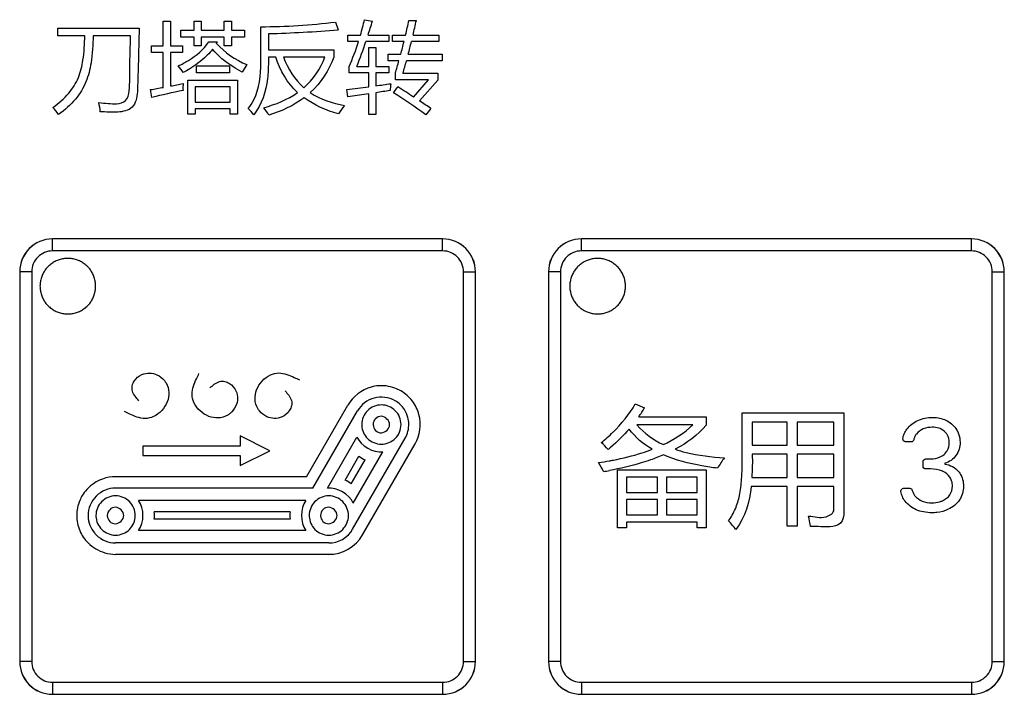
# Model space of a CAD drawing. Header units: millimetres. Extents: x 0 to 1189, y 0 to 841.
# Tile 16 of 64: x 220 to 255, y 294 to 318. Entities that reach past the tile are written whole.
import ezdxf

# ---------------------------------------------------------------- set-up
doc = ezdxf.new("R2010")
doc.units = ezdxf.units.MM
doc.header["$LTSCALE"] = 65.395
doc.layers.add('NC500E-SECONDXF_CONTINUOUS_LINE', color=7, linetype='CONTINUOUS')

msp = doc.modelspace()

# ---------------------------------------------------------------- linework, layer by layer
at = {"layer": 'NC500E-SECONDXF_CONTINUOUS_LINE', "color": 7, "linetype": 'Continuous'}
for p, q in [((224.939, 316.954), (224.939, 317.843)), ((224.939, 317.843), (225.201, 317.843)), ((225.201, 317.843), (225.201, 316.954)), ((226.042, 317.512), (226.042, 317.843)), ((226.042, 317.843), (226.3, 317.843)), ((226.3, 317.843), (226.3, 317.512)), ((227.124, 317.512), (227.124, 317.843)), ((227.124, 317.843), (227.382, 317.843)), ((227.382, 317.843), (227.382, 317.512)), ((228.443, 316.351), (228.443, 317.636)), ((231.12, 317.805), (231.22, 317.529)), ((232.167, 317.891), (232.45, 317.836)), ((233.762, 317.864), (234.028, 317.864)), ((221.15, 317.312), (221.15, 317.588)), ((221.15, 317.588), (224.071, 317.588)), ((222.118, 317.312), (221.15, 317.312)), ((223.761, 317.312), (222.421, 317.312)), ((225.566, 317.264), (225.566, 317.512)), ((225.566, 317.512), (226.042, 317.512)), ((226.042, 317.264), (225.566, 317.264)), ((226.042, 316.947), (226.042, 317.264)), ((226.3, 317.512), (227.124, 317.512)), ((226.3, 317.264), (226.3, 316.947)), ((227.124, 317.264), (226.3, 317.264)), ((227.124, 316.947), (227.124, 317.264)), ((227.382, 317.512), (227.854, 317.512)), ((227.382, 317.264), (227.382, 316.947)), ((227.854, 317.264), (227.382, 317.264)), ((227.854, 317.512), (227.854, 317.264)), ((228.712, 317.388), (228.712, 316.803)), ((231.571, 317.106), (231.571, 317.34)), ((231.571, 317.34), (232.021, 317.34)), ((232.293, 317.34), (233.035, 317.34)), ((233.035, 317.34), (233.035, 317.106)), ((233.173, 317.102), (233.173, 317.337)), ((233.173, 317.337), (233.642, 317.337)), ((233.907, 317.337), (234.834, 317.337)), ((234.834, 317.337), (234.834, 317.102)), ((224.509, 316.706), (224.509, 316.954)), ((224.509, 316.954), (224.939, 316.954)), ((225.201, 316.954), (225.632, 316.954)), ((225.632, 316.954), (225.632, 316.706)), ((226.3, 316.947), (226.042, 316.947)), ((226.569, 317.095), (226.879, 317.095)), ((227.382, 316.947), (227.124, 316.947)), ((231.95, 317.106), (231.571, 317.106)), ((233.035, 317.106), (232.215, 317.106)), ((232.315, 316.213), (232.315, 316.892)), ((232.315, 316.892), (232.57, 316.892)), ((232.57, 316.892), (232.57, 316.213)), ((233.585, 317.102), (233.173, 317.102)), ((234.834, 317.102), (233.852, 317.102)), ((224.939, 316.706), (224.509, 316.706)), ((224.939, 315.459), (224.939, 316.706)), ((225.201, 316.706), (225.201, 315.507)), ((225.632, 316.706), (225.201, 316.706)), ((228.712, 316.803), (231.065, 316.803)), ((228.712, 316.548), (228.712, 316.351)), ((228.982, 316.548), (228.712, 316.548)), ((230.741, 316.548), (229.261, 316.548)), ((231.065, 316.803), (231.065, 316.548)), ((233.011, 316.413), (233.011, 316.648)), ((233.011, 316.648), (233.469, 316.648)), ((233.736, 316.648), (234.958, 316.648)), ((234.958, 316.648), (234.958, 316.413)), ((226.125, 315.986), (226.125, 316.231)), ((226.125, 316.231), (227.31, 316.231)), ((227.31, 316.231), (227.31, 315.986)), ((227.937, 316.275), (227.768, 316.01)), ((231.609, 315.979), (231.609, 316.21)), ((231.895, 316.213), (232.315, 316.213)), ((232.57, 316.213), (233.035, 316.213)), ((233.404, 316.413), (233.011, 316.413)), ((233.035, 316.213), (233.035, 315.979)), ((234.958, 316.413), (233.673, 316.413)), ((227.31, 315.986), (226.125, 315.986)), ((232.315, 315.979), (231.609, 315.979)), ((232.315, 315.48), (232.315, 315.979)), ((232.57, 315.979), (232.57, 315.514)), ((233.035, 315.979), (232.57, 315.979)), ((233.273, 315.731), (233.273, 315.969)), ((233.545, 315.965), (234.796, 315.965)), ((234.796, 315.965), (234.796, 315.721)), ((225.821, 314.494), (225.821, 315.721)), ((225.821, 315.721), (227.606, 315.721)), ((226.083, 315.476), (226.083, 314.928)), ((227.344, 315.476), (226.083, 315.476)), ((227.344, 314.928), (227.344, 315.476)), ((227.606, 315.721), (227.606, 314.494)), ((234.462, 315.731), (233.273, 315.731)), ((233.928, 315.111), (234.462, 315.731)), ((234.796, 315.721), (234.141, 314.971)), ((224.526, 315.097), (224.478, 315.376)), ((231.568, 315.114), (231.53, 315.38)), ((232.315, 315.228), (231.568, 315.114)), ((232.315, 314.481), (232.315, 315.228)), ((232.57, 315.266), (232.57, 314.481)), ((233.208, 315.266), (233.363, 315.473)), ((226.083, 314.928), (227.344, 314.928)), ((226.083, 314.494), (225.821, 314.494)), ((226.083, 314.691), (226.083, 314.494)), ((227.344, 314.691), (226.083, 314.691)), ((227.344, 314.494), (227.344, 314.691)), ((227.606, 314.494), (227.344, 314.494)), ((232.57, 314.481), (232.315, 314.481)), ((234.548, 314.698), (234.369, 314.47)), ((220.961, 310.008), (220.959, 310.01)), ((234.971, 310.01), (220.959, 310.01)), ((220.961, 309.579), (220.961, 310.008)), ((234.97, 310.008), (220.961, 310.008)), ((234.97, 310.008), (234.971, 310.01)), ((234.97, 309.579), (234.97, 310.008)), ((239.956, 310.008), (239.955, 310.01)), ((253.967, 310.01), (239.955, 310.01)), ((239.956, 309.579), (239.956, 310.008)), ((253.965, 310.008), (239.956, 310.008)), ((253.965, 310.008), (253.967, 310.01)), ((253.965, 309.579), (253.965, 310.008)), ((234.97, 309.579), (220.961, 309.579)), ((253.965, 309.579), (239.956, 309.579)), ((220.921, 309.12), (220.889, 309.096)), ((220.953, 309.142), (220.921, 309.12)), ((220.986, 309.163), (220.953, 309.142)), ((221.02, 309.183), (220.986, 309.163)), ((221.055, 309.201), (221.02, 309.183)), ((221.09, 309.218), (221.055, 309.201)), ((221.126, 309.234), (221.09, 309.218)), ((221.163, 309.248), (221.126, 309.234)), ((221.2, 309.261), (221.163, 309.248)), ((221.238, 309.273), (221.2, 309.261)), ((221.276, 309.283), (221.238, 309.273)), ((221.314, 309.291), (221.276, 309.283)), ((221.352, 309.299), (221.314, 309.291)), ((221.391, 309.304), (221.352, 309.299)), ((221.43, 309.308), (221.391, 309.304)), ((221.469, 309.31), (221.43, 309.308)), ((221.509, 309.311), (221.469, 309.31)), ((221.548, 309.31), (221.509, 309.311)), ((221.587, 309.308), (221.548, 309.31)), ((221.626, 309.304), (221.587, 309.308)), ((221.665, 309.298), (221.626, 309.304)), ((221.703, 309.291), (221.665, 309.298)), ((221.742, 309.283), (221.703, 309.291)), ((221.78, 309.273), (221.742, 309.283)), ((221.817, 309.261), (221.78, 309.273)), ((221.854, 309.248), (221.817, 309.261)), ((221.891, 309.234), (221.854, 309.248)), ((221.927, 309.218), (221.891, 309.234)), ((221.962, 309.201), (221.927, 309.218)), ((221.997, 309.183), (221.962, 309.201)), ((222.031, 309.163), (221.997, 309.183)), ((222.064, 309.142), (222.031, 309.163)), ((222.096, 309.12), (222.064, 309.142)), ((222.127, 309.096), (222.096, 309.12)), ((239.951, 309.12), (239.92, 309.096)), ((239.983, 309.142), (239.951, 309.12)), ((240.017, 309.163), (239.983, 309.142)), ((240.051, 309.183), (240.017, 309.163)), ((240.085, 309.201), (240.051, 309.183)), ((240.121, 309.218), (240.085, 309.201)), ((240.157, 309.234), (240.121, 309.218)), ((240.193, 309.248), (240.157, 309.234)), ((240.23, 309.261), (240.193, 309.248)), ((240.268, 309.273), (240.23, 309.261)), ((240.306, 309.283), (240.268, 309.273)), ((240.344, 309.291), (240.306, 309.283)), ((240.383, 309.299), (240.344, 309.291)), ((240.421, 309.304), (240.383, 309.299)), ((240.46, 309.308), (240.421, 309.304)), ((240.5, 309.311), (240.46, 309.308)), ((240.539, 309.311), (240.5, 309.311)), ((240.578, 309.311), (240.539, 309.311)), ((240.617, 309.308), (240.578, 309.311)), ((240.656, 309.304), (240.617, 309.308)), ((240.695, 309.299), (240.656, 309.304)), ((240.733, 309.292), (240.695, 309.299)), ((240.772, 309.283), (240.733, 309.292)), ((240.81, 309.273), (240.772, 309.283)), ((240.847, 309.262), (240.81, 309.273)), ((240.884, 309.248), (240.847, 309.262)), ((240.921, 309.234), (240.884, 309.248)), ((240.957, 309.218), (240.921, 309.234)), ((240.992, 309.201), (240.957, 309.218)), ((241.027, 309.183), (240.992, 309.201)), ((241.061, 309.163), (241.027, 309.183)), ((241.094, 309.142), (241.061, 309.163)), ((241.126, 309.12), (241.094, 309.142)), ((241.158, 309.096), (241.126, 309.12)), ((219.779, 308.83), (219.779, 294.818)), ((219.781, 308.829), (219.779, 308.83)), ((219.781, 308.829), (219.781, 294.82)), ((220.211, 308.829), (219.781, 308.829)), ((220.211, 308.829), (220.211, 294.82)), ((220.618, 308.765), (220.601, 308.729)), ((220.637, 308.799), (220.618, 308.765)), ((220.656, 308.833), (220.637, 308.799)), ((220.677, 308.866), (220.656, 308.833)), ((220.7, 308.899), (220.677, 308.866)), ((220.723, 308.93), (220.7, 308.899)), ((220.748, 308.961), (220.723, 308.93)), ((220.774, 308.99), (220.748, 308.961)), ((220.801, 309.018), (220.774, 308.99)), ((220.829, 309.045), (220.801, 309.018)), ((220.859, 309.071), (220.829, 309.045)), ((220.889, 309.096), (220.859, 309.071)), ((222.158, 309.071), (222.127, 309.096)), ((222.187, 309.045), (222.158, 309.071)), ((222.215, 309.018), (222.187, 309.045)), ((222.243, 308.99), (222.215, 309.018)), ((222.269, 308.961), (222.243, 308.99)), ((222.293, 308.93), (222.269, 308.961)), ((222.317, 308.899), (222.293, 308.93)), ((222.339, 308.866), (222.317, 308.899)), ((222.36, 308.833), (222.339, 308.866)), ((222.38, 308.799), (222.36, 308.833)), ((222.398, 308.765), (222.38, 308.799)), ((222.415, 308.729), (222.398, 308.765)), ((235.719, 294.82), (235.719, 308.829)), ((235.719, 308.829), (236.149, 308.829)), ((236.149, 308.829), (236.151, 308.83)), ((236.149, 294.82), (236.149, 308.829)), ((236.151, 294.818), (236.151, 308.83)), ((238.775, 308.83), (238.775, 294.818)), ((238.777, 308.829), (238.775, 308.83)), ((238.777, 308.829), (238.777, 294.82)), ((239.206, 308.829), (238.777, 308.829)), ((239.206, 308.829), (239.206, 294.82)), ((239.649, 308.765), (239.632, 308.73)), ((239.667, 308.8), (239.649, 308.765)), ((239.687, 308.834), (239.667, 308.8)), ((239.708, 308.867), (239.687, 308.834)), ((239.73, 308.899), (239.708, 308.867)), ((239.754, 308.93), (239.73, 308.899)), ((239.779, 308.961), (239.754, 308.93)), ((239.805, 308.99), (239.779, 308.961)), ((239.832, 309.018), (239.805, 308.99)), ((239.86, 309.046), (239.832, 309.018)), ((239.889, 309.072), (239.86, 309.046)), ((239.92, 309.096), (239.889, 309.072)), ((241.188, 309.072), (241.158, 309.096)), ((241.218, 309.046), (241.188, 309.072)), ((241.246, 309.018), (241.218, 309.046)), ((241.273, 308.99), (241.246, 309.018)), ((241.299, 308.961), (241.273, 308.99)), ((241.324, 308.93), (241.299, 308.961)), ((241.347, 308.899), (241.324, 308.93)), ((241.369, 308.867), (241.347, 308.899)), ((241.39, 308.834), (241.369, 308.867)), ((241.41, 308.8), (241.39, 308.834)), ((241.429, 308.765), (241.41, 308.8)), ((241.446, 308.73), (241.429, 308.765)), ((254.715, 294.82), (254.715, 308.829)), ((254.715, 308.829), (255.145, 308.829)), ((255.145, 308.829), (255.146, 308.83)), ((255.145, 294.82), (255.145, 308.829)), ((255.146, 294.818), (255.146, 308.83)), ((220.515, 308.428), (220.511, 308.389)), ((220.521, 308.467), (220.515, 308.428)), ((220.528, 308.506), (220.521, 308.467)), ((220.537, 308.544), (220.528, 308.506)), ((220.547, 308.582), (220.537, 308.544)), ((220.558, 308.62), (220.547, 308.582)), ((220.571, 308.657), (220.558, 308.62)), ((220.585, 308.693), (220.571, 308.657)), ((220.601, 308.729), (220.585, 308.693)), ((222.431, 308.693), (222.415, 308.729)), ((222.446, 308.657), (222.431, 308.693)), ((222.458, 308.62), (222.446, 308.657)), ((222.47, 308.582), (222.458, 308.62)), ((222.48, 308.544), (222.47, 308.582)), ((222.489, 308.506), (222.48, 308.544)), ((222.496, 308.467), (222.489, 308.506)), ((222.501, 308.428), (222.496, 308.467)), ((222.505, 308.389), (222.501, 308.428)), ((239.546, 308.428), (239.542, 308.39)), ((239.552, 308.467), (239.546, 308.428)), ((239.559, 308.506), (239.552, 308.467)), ((239.567, 308.544), (239.559, 308.506)), ((239.577, 308.582), (239.567, 308.544)), ((239.589, 308.62), (239.577, 308.582)), ((239.602, 308.657), (239.589, 308.62)), ((239.616, 308.694), (239.602, 308.657)), ((239.632, 308.73), (239.616, 308.694)), ((241.461, 308.694), (241.446, 308.73)), ((241.476, 308.657), (241.461, 308.694)), ((241.489, 308.62), (241.476, 308.657)), ((241.5, 308.582), (241.489, 308.62)), ((241.51, 308.544), (241.5, 308.582)), ((241.519, 308.506), (241.51, 308.544)), ((241.526, 308.467), (241.519, 308.506)), ((241.531, 308.428), (241.526, 308.467)), ((241.535, 308.39), (241.531, 308.428)), ((220.509, 308.35), (220.508, 308.311)), ((220.508, 308.311), (220.509, 308.272)), ((220.511, 308.389), (220.509, 308.35)), ((220.509, 308.272), (220.511, 308.233)), ((220.511, 308.233), (220.515, 308.194)), ((220.515, 308.194), (220.521, 308.155)), ((220.521, 308.155), (220.528, 308.116)), ((220.528, 308.116), (220.537, 308.078)), ((220.537, 308.078), (220.547, 308.04)), ((222.47, 308.04), (222.48, 308.078)), ((222.48, 308.078), (222.489, 308.116)), ((222.489, 308.116), (222.496, 308.155)), ((222.496, 308.155), (222.501, 308.194)), ((222.501, 308.194), (222.505, 308.233)), ((222.508, 308.35), (222.505, 308.389)), ((222.505, 308.233), (222.508, 308.272)), ((222.508, 308.311), (222.508, 308.35)), ((222.508, 308.272), (222.508, 308.311)), ((239.54, 308.35), (239.539, 308.311)), ((239.539, 308.311), (239.54, 308.272)), ((239.542, 308.39), (239.54, 308.35)), ((239.54, 308.272), (239.542, 308.233)), ((239.542, 308.233), (239.546, 308.194)), ((239.546, 308.194), (239.552, 308.155)), ((239.552, 308.155), (239.559, 308.117)), ((239.559, 308.117), (239.567, 308.078)), ((239.567, 308.078), (239.577, 308.04)), ((241.5, 308.04), (241.51, 308.078)), ((241.51, 308.078), (241.519, 308.117)), ((241.519, 308.117), (241.526, 308.155)), ((241.526, 308.155), (241.531, 308.194)), ((241.531, 308.194), (241.535, 308.233)), ((241.538, 308.35), (241.535, 308.39)), ((241.535, 308.233), (241.538, 308.272)), ((241.538, 308.311), (241.538, 308.35)), ((241.538, 308.272), (241.538, 308.311)), ((220.547, 308.04), (220.558, 308.003)), ((220.558, 308.003), (220.571, 307.966)), ((220.571, 307.966), (220.585, 307.929)), ((220.585, 307.929), (220.601, 307.893)), ((220.601, 307.893), (220.618, 307.857)), ((220.618, 307.857), (220.637, 307.823)), ((220.637, 307.823), (220.656, 307.789)), ((220.656, 307.789), (220.677, 307.756)), ((220.677, 307.756), (220.7, 307.723)), ((220.7, 307.723), (220.723, 307.692)), ((222.293, 307.692), (222.317, 307.723)), ((222.317, 307.723), (222.339, 307.756)), ((222.339, 307.756), (222.36, 307.789)), ((222.36, 307.789), (222.38, 307.823)), ((222.38, 307.823), (222.398, 307.857)), ((222.398, 307.857), (222.415, 307.893)), ((222.415, 307.893), (222.431, 307.929)), ((222.431, 307.929), (222.446, 307.966)), ((222.446, 307.966), (222.458, 308.003)), ((222.458, 308.003), (222.47, 308.04)), ((239.577, 308.04), (239.589, 308.003)), ((239.589, 308.003), (239.602, 307.966)), ((239.602, 307.966), (239.616, 307.929)), ((239.616, 307.929), (239.632, 307.893)), ((239.632, 307.893), (239.649, 307.858)), ((239.649, 307.858), (239.667, 307.823)), ((239.667, 307.823), (239.687, 307.789)), ((239.687, 307.789), (239.708, 307.756)), ((239.708, 307.756), (239.73, 307.724)), ((239.73, 307.724), (239.754, 307.692)), ((239.754, 307.692), (239.779, 307.662)), ((241.299, 307.662), (241.324, 307.692)), ((241.324, 307.692), (241.347, 307.724)), ((241.347, 307.724), (241.369, 307.756)), ((241.369, 307.756), (241.39, 307.789)), ((241.39, 307.789), (241.41, 307.823)), ((241.41, 307.823), (241.429, 307.858)), ((241.429, 307.858), (241.446, 307.893)), ((241.446, 307.893), (241.461, 307.929)), ((241.461, 307.929), (241.476, 307.966)), ((241.476, 307.966), (241.489, 308.003)), ((241.489, 308.003), (241.5, 308.04)), ((220.723, 307.692), (220.748, 307.662)), ((220.748, 307.662), (220.774, 307.632)), ((220.774, 307.632), (220.801, 307.604)), ((220.801, 307.604), (220.829, 307.577)), ((220.829, 307.577), (220.859, 307.551)), ((220.859, 307.551), (220.889, 307.526)), ((220.889, 307.526), (220.921, 307.503)), ((220.921, 307.503), (220.953, 307.48)), ((220.953, 307.48), (220.986, 307.459)), ((220.986, 307.459), (221.02, 307.44)), ((221.02, 307.44), (221.055, 307.421)), ((221.055, 307.421), (221.09, 307.404)), ((221.09, 307.404), (221.126, 307.388)), ((221.126, 307.388), (221.163, 307.374)), ((221.163, 307.374), (221.2, 307.361)), ((221.2, 307.361), (221.238, 307.35)), ((221.238, 307.35), (221.276, 307.34)), ((221.276, 307.34), (221.314, 307.331)), ((221.703, 307.331), (221.742, 307.34)), ((221.742, 307.34), (221.78, 307.35)), ((221.78, 307.35), (221.817, 307.361)), ((221.817, 307.361), (221.854, 307.374)), ((221.854, 307.374), (221.891, 307.389)), ((221.891, 307.389), (221.927, 307.404)), ((221.927, 307.404), (221.962, 307.421)), ((221.962, 307.421), (221.997, 307.44)), ((221.997, 307.44), (222.031, 307.459)), ((222.031, 307.459), (222.064, 307.481)), ((222.064, 307.481), (222.096, 307.503)), ((222.096, 307.503), (222.127, 307.526)), ((222.127, 307.526), (222.158, 307.551)), ((222.158, 307.551), (222.187, 307.577)), ((222.187, 307.577), (222.215, 307.604)), ((222.215, 307.604), (222.243, 307.632)), ((222.243, 307.632), (222.269, 307.662)), ((222.269, 307.662), (222.293, 307.692)), ((239.779, 307.662), (239.805, 307.633)), ((239.805, 307.633), (239.832, 307.604)), ((239.832, 307.604), (239.86, 307.577)), ((239.86, 307.577), (239.889, 307.551)), ((239.889, 307.551), (239.92, 307.526)), ((239.92, 307.526), (239.951, 307.503)), ((239.951, 307.503), (239.983, 307.481)), ((239.983, 307.481), (240.017, 307.46)), ((240.017, 307.46), (240.051, 307.44)), ((240.051, 307.44), (240.085, 307.421)), ((240.085, 307.421), (240.121, 307.404)), ((240.121, 307.404), (240.157, 307.389)), ((240.157, 307.389), (240.193, 307.374)), ((240.193, 307.374), (240.23, 307.361)), ((240.23, 307.361), (240.268, 307.35)), ((240.268, 307.35), (240.306, 307.34)), ((240.306, 307.34), (240.344, 307.331)), ((240.733, 307.331), (240.772, 307.34)), ((240.772, 307.34), (240.81, 307.35)), ((240.81, 307.35), (240.847, 307.361)), ((240.847, 307.361), (240.884, 307.374)), ((240.884, 307.374), (240.921, 307.389)), ((240.921, 307.389), (240.957, 307.404)), ((240.957, 307.404), (240.992, 307.421)), ((240.992, 307.421), (241.027, 307.44)), ((241.027, 307.44), (241.061, 307.46)), ((241.061, 307.46), (241.094, 307.481)), ((241.094, 307.481), (241.126, 307.503)), ((241.126, 307.503), (241.158, 307.526)), ((241.158, 307.526), (241.188, 307.551)), ((241.188, 307.551), (241.218, 307.577)), ((241.218, 307.577), (241.246, 307.604)), ((241.246, 307.604), (241.273, 307.633)), ((241.273, 307.633), (241.299, 307.662)), ((221.314, 307.331), (221.352, 307.324)), ((221.352, 307.324), (221.391, 307.319)), ((221.391, 307.319), (221.43, 307.314)), ((221.43, 307.314), (221.469, 307.312)), ((221.469, 307.312), (221.509, 307.311)), ((221.509, 307.311), (221.548, 307.312)), ((221.548, 307.312), (221.587, 307.314)), ((221.587, 307.314), (221.626, 307.319)), ((221.626, 307.319), (221.665, 307.324)), ((221.665, 307.324), (221.703, 307.331)), ((240.344, 307.331), (240.383, 307.324)), ((240.383, 307.324), (240.421, 307.319)), ((240.421, 307.319), (240.46, 307.315)), ((240.46, 307.315), (240.5, 307.312)), ((240.5, 307.312), (240.539, 307.311)), ((240.539, 307.311), (240.578, 307.312)), ((240.578, 307.312), (240.617, 307.315)), ((240.617, 307.315), (240.656, 307.319)), ((240.656, 307.319), (240.695, 307.324)), ((240.695, 307.324), (240.733, 307.331)), ((230.078, 301.463), (231.563, 304.034)), ((230.314, 301.054), (231.916, 303.83)), ((241.892, 304.083), (242.228, 303.94)), ((242.015, 303.617), (244.44, 303.617)), ((244.44, 303.617), (244.44, 303.317)), ((245.734, 302.157), (245.734, 303.756)), ((245.734, 303.756), (249.384, 303.756)), ((249.384, 303.756), (249.384, 300.195)), ((243.961, 303.322), (241.952, 303.322)), ((246.093, 303.425), (246.093, 302.592)), ((247.351, 303.425), (246.093, 303.425)), ((247.351, 302.592), (247.351, 303.425)), ((247.709, 303.425), (247.709, 302.592)), ((249.026, 303.425), (247.709, 303.425)), ((249.026, 302.592), (249.026, 303.425)), ((227.697, 302.926), (227.697, 302.564)), ((228.764, 302.394), (227.697, 302.926)), ((230.833, 301.052), (231.893, 302.888)), ((231.739, 299.573), (233.627, 302.844)), ((224.203, 302.564), (224.203, 302.226)), ((227.697, 302.564), (224.203, 302.564)), ((227.697, 301.862), (228.764, 302.394)), ((232.092, 299.368), (233.981, 302.639)), ((246.093, 302.592), (247.351, 302.592)), ((247.709, 302.592), (249.026, 302.592)), ((251.798, 302.713), (251.596, 302.713)), ((224.203, 302.226), (227.697, 302.226)), ((227.697, 302.226), (227.697, 301.862)), ((231.469, 301.334), (231.966, 302.196)), ((231.689, 301.208), (232.185, 302.069)), ((231.762, 300.515), (232.822, 302.351)), ((247.351, 302.269), (246.093, 302.269)), ((247.351, 301.432), (247.351, 302.269)), ((247.709, 302.269), (247.709, 301.432)), ((249.026, 302.269), (247.709, 302.269)), ((249.026, 301.432), (249.026, 302.269)), ((252.324, 302.1), (252.496, 302.1)), ((241.251, 299.627), (241.251, 301.714)), ((241.251, 301.714), (244.44, 301.714)), ((244.44, 301.714), (244.44, 299.627)), ((252.228, 301.837), (252.228, 302.004)), ((252.496, 301.742), (252.324, 301.742)), ((253.01, 301.944), (253.01, 301.918)), ((230.078, 301.463), (223.224, 301.463)), ((241.574, 301.445), (241.574, 300.894)), ((242.684, 301.445), (241.574, 301.445)), ((242.684, 300.894), (242.684, 301.445)), ((243.007, 301.445), (243.007, 300.894)), ((244.118, 301.445), (243.007, 301.445)), ((244.118, 300.894), (244.118, 301.445)), ((246.073, 301.432), (247.351, 301.432)), ((247.709, 301.432), (249.026, 301.432)), ((230.314, 301.054), (223.224, 301.054)), ((247.351, 301.109), (246.048, 301.109)), ((247.351, 299.685), (247.351, 301.109)), ((247.709, 301.109), (247.709, 299.685)), ((249.026, 301.109), (247.709, 301.109)), ((249.026, 300.285), (249.026, 301.109)), ((251.527, 301.045), (251.749, 301.045)), ((241.574, 300.894), (242.684, 300.894)), ((241.574, 300.639), (241.574, 300.092)), ((242.684, 300.639), (241.574, 300.639)), ((242.684, 300.092), (242.684, 300.639)), ((243.007, 300.894), (244.118, 300.894)), ((243.007, 300.639), (243.007, 300.092)), ((244.118, 300.639), (243.007, 300.639)), ((244.118, 300.092), (244.118, 300.639)), ((230.055, 300.603), (224.052, 300.603)), ((229.493, 300.193), (224.615, 300.193)), ((229.493, 299.939), (224.615, 299.939)), ((241.574, 300.092), (242.684, 300.092)), ((243.007, 300.092), (244.118, 300.092)), ((241.574, 299.627), (241.251, 299.627)), ((241.574, 299.824), (241.574, 299.627)), ((244.118, 299.824), (241.574, 299.824)), ((244.118, 299.627), (244.118, 299.824)), ((244.44, 299.627), (244.118, 299.627)), ((247.709, 299.685), (247.351, 299.685)), ((230.055, 299.529), (224.052, 299.529)), ((230.883, 299.079), (223.224, 299.079)), ((231.067, 298.67), (223.224, 298.67)), ((219.781, 294.82), (219.779, 294.818)), ((220.211, 294.82), (219.781, 294.82)), ((235.719, 294.82), (236.149, 294.82)), ((236.149, 294.82), (236.151, 294.818)), ((238.777, 294.82), (238.775, 294.818)), ((239.206, 294.82), (238.777, 294.82)), ((254.715, 294.82), (255.145, 294.82)), ((255.145, 294.82), (255.146, 294.818)), ((220.961, 294.07), (220.961, 293.64)), ((220.961, 294.07), (234.97, 294.07)), ((234.97, 294.07), (234.97, 293.64)), ((239.956, 294.07), (239.956, 293.64)), ((239.956, 294.07), (253.965, 294.07)), ((253.965, 294.07), (253.965, 293.64)), ((220.961, 293.64), (220.959, 293.639)), ((220.959, 293.639), (234.971, 293.639)), ((220.961, 293.64), (234.97, 293.64)), ((234.97, 293.64), (234.971, 293.639)), ((239.956, 293.64), (239.955, 293.639)), ((239.955, 293.639), (253.967, 293.639)), ((239.956, 293.64), (253.965, 293.64)), ((253.965, 293.64), (253.967, 293.639))]:
    msp.add_line(p, q, dxfattribs=at)
for centre, radius, start, end in [((228.293, 341.329), 23.694, 270.3636, 276.8531), ((220.012, 320.825), 12.505, 343.8155, 346.429), ((205.638, 326.036), 28.037, 341.9304, 342.9936), ((202.392, 324.763), 32.12, 346.6322, 347.5968), ((211.354, 322.773), 23.199, 346.4474, 347.783), ((227.509, 361.077), 43.705, 271.5768, 274.8703), ((226.311, 317.345), 0.621, 330.5911, 336.2788), ((211.102, 324.183), 22.268, 339.0289, 341.4684), ((201.615, 324.973), 32.924, 345.353, 346.1695), ((163.857, 334.626), 72.155, 345.57164, 345.9442), ((220.413, 319.999), 13.476, 342.6005, 344.5702), ((206.271, 323.972), 28.425, 343.6402, 344.5788), ((218.466, 349.069), 34.231, 281.3475, 282.1131), ((224.047, 377.327), 62.398, 276.88749, 277.61457), ((215.382, 439.3), 124.973, 277.90509, 278.15392), ((240.793, 314.717), 7.735, 173.5212, 175.3675), ((221.992, 330.582), 15.408, 279.2832, 281.0273), ((235.146, 269.81), 46.516, 101.7844, 103.1971), ((223.933, 300.49), 17.445, 53.2583, 57.8824), ((214.803, 285.863), 34.945, 56.8196, 57.9196), ((213.143, 283.364), 37.947, 55.662, 56.402), ((218.308, 312.369), 3.564, 36.3973, 41.6745), ((224.972, 311.858), 4.143, 39.1608, 43.2137), ((220.961, 308.828), 1.18, 90.0088, 179.9912), ((234.969, 308.828), 1.18, 0.0088, 89.9912), ((239.957, 308.828), 1.18, 90.0088, 179.9912), ((253.965, 308.828), 1.18, 0.0088, 89.9912), ((220.961, 308.829), 0.75, 89.9998, 180.0002), ((234.97, 308.829), 0.75, 359.9998, 90.0002), ((239.956, 308.829), 0.75, 89.9998, 180.0002), ((253.965, 308.829), 0.75, 359.9998, 90.0002), ((238.144, 306.401), 4.768, 324.2819, 328.9243), ((236.963, 307.303), 5.921, 308.7466, 314.194), ((236.052, 308.226), 7.559, 310.0437, 310.9421), ((240.043, 308.869), 6.877, 287.717, 290.9391), ((238.827, 313.98), 12.136, 278.2389, 280.1807), ((238.253, 316.124), 14.692, 279.7996, 280.6479), ((223.224, 300.199), 1.264, 90.0256, 94.8941), ((223.206, 300.081), 1.375, 146.842, 155.1131), ((223.545, 300.066), 1.077, 353.2258, 6.7742), ((230.662, 300.066), 1.176, 173.7999, 186.2001), ((220.961, 294.82), 1.18, 180.0088, 269.9912), ((220.961, 294.82), 0.75, 179.9998, 270.0002), ((234.969, 294.82), 1.18, 270.0088, 359.9912), ((234.97, 294.82), 0.75, 269.9998, 0.0002), ((239.957, 294.82), 1.18, 180.0088, 269.9912), ((239.956, 294.82), 0.75, 179.9998, 270.0002), ((253.965, 294.82), 1.18, 270.0088, 359.9912), ((253.965, 294.82), 0.75, 269.9998, 0.0002)]:
    msp.add_arc(centre, radius, start, end, dxfattribs=at)
for centre, major_axis, start_param, end_param in [((220.96, 308.83), (0.835, -0.835), 2.356347, 3.926839), ((234.971, 308.83), (0.835, 0.835), -0.785246, 0.785246), ((239.955, 308.83), (0.835, -0.835), 2.356347, 3.926839), ((253.966, 308.83), (0.835, 0.835), -0.785246, 0.785246), ((220.96, 294.819), (0.835, 0.835), 2.356347, 3.926839), ((234.971, 294.819), (0.835, -0.835), -0.785246, 0.785246), ((239.955, 294.819), (0.835, 0.835), 2.356347, 3.926839), ((253.966, 294.819), (0.835, -0.835), -0.785246, 0.785246)]:
    msp.add_ellipse(centre, major_axis=major_axis, ratio=0.999695, start_param=start_param, end_param=end_param, dxfattribs=at)
for points, knots in [([(220.971, 314.739), (221.178, 314.884), (221.546, 315.195), (221.919, 315.793), (222.087, 316.511), (222.114, 317.02), (222.118, 317.312)], [0, 0, 0, 0, 0.257796, 0.482878, 0.702676, 1, 1, 1, 1]), ([(222.421, 317.312), (222.413, 316.988), (222.379, 316.426), (222.193, 315.637), (221.793, 314.986), (221.4, 314.644), (221.177, 314.484)], [0, 0, 0, 0, 0.301936, 0.521677, 0.745618, 1, 1, 1, 1]), ([(222.624, 314.908), (222.736, 314.897), (222.949, 314.884), (223.267, 314.851), (223.646, 314.941), (223.748, 315.508), (223.727, 316.258), (223.755, 316.927), (223.761, 317.312)], [0, 0, 0, 0, 0.101158, 0.190702, 0.294652, 0.407108, 0.653166, 1, 1, 1, 1]), ([(224.071, 317.588), (224.065, 317.333), (224.047, 316.569), (224.028, 315.805), (224.006, 315.297)], [0, 0, 0, 0, 0.334242, 1, 1, 1, 1]), ([(225.473, 316.227), (225.599, 316.288), (226.01, 316.509), (226.396, 316.815), (226.569, 317.095)], [0, 0, 0, 0, 0.29792, 1, 1, 1, 1]), ([(226.71, 316.83), (226.651, 316.754), (226.348, 316.418), (225.965, 316.163), (225.656, 315.99)], [0, 0, 0, 0, 0.214114, 1, 1, 1, 1]), ([(227.768, 316.01), (227.655, 316.071), (227.269, 316.296), (226.909, 316.58), (226.71, 316.83)], [0, 0, 0, 0, 0.286763, 1, 1, 1, 1]), ([(227.992, 314.694), (228.069, 314.79), (228.377, 315.288), (228.443, 315.895), (228.443, 316.351)], [0, 0, 0, 0, 0.212868, 1, 1, 1, 1]), ([(228.712, 316.351), (228.712, 316.159), (228.681, 315.507), (228.476, 314.835), (228.185, 314.474)], [0, 0, 0, 0, 0.292996, 1, 1, 1, 1]), ([(224.006, 315.297), (223.998, 315.102), (223.904, 314.666), (223.258, 314.533), (222.884, 314.572), (222.676, 314.58)], [0, 0, 0, 0, 0.333906, 0.644185, 1, 1, 1, 1]), ([(224.977, 304.919), (224.999, 304.892), (225.088, 304.766), (225.163, 304.499), (225.077, 304.022), (224.732, 303.637), (224.288, 303.532), (223.992, 303.594), (223.754, 303.704), (223.606, 303.774), (223.542, 303.802)], [0, 0, 0, 0, 0.03843, 0.174289, 0.303662, 0.582587, 0.700133, 0.812365, 0.920003, 1, 1, 1, 1]), ([(224.055, 304.195), (224.016, 304.251), (223.921, 304.351), (223.818, 304.53), (223.808, 304.733), (223.914, 304.958), (224.133, 305.148), (224.444, 305.211), (224.737, 305.134), (224.905, 305.006), (224.977, 304.919)], [0, 0, 0, 0, 0.100292, 0.203376, 0.297613, 0.385508, 0.56299, 0.702981, 0.834999, 1, 1, 1, 1]), ([(227.334, 303.734), (227.307, 303.713), (227.181, 303.623), (226.914, 303.547), (226.438, 303.636), (226.054, 303.979), (225.948, 304.423), (226.008, 304.719), (226.119, 304.957), (226.19, 305.106), (226.218, 305.17)], [0, 0, 0, 0, 0.038546, 0.174124, 0.303661, 0.582087, 0.699362, 0.8121, 0.91983, 1, 1, 1, 1]), ([(226.61, 304.657), (226.666, 304.696), (226.766, 304.791), (226.946, 304.895), (227.147, 304.902), (227.374, 304.799), (227.562, 304.578), (227.626, 304.268), (227.549, 303.975), (227.421, 303.807), (227.334, 303.734)], [0, 0, 0, 0, 0.100671, 0.203688, 0.298024, 0.385022, 0.563226, 0.703137, 0.834508, 1, 1, 1, 1]), ([(228.394, 303.826), (228.372, 303.853), (228.283, 303.979), (228.206, 304.246), (228.295, 304.722), (228.639, 305.105), (229.083, 305.214), (229.378, 305.151), (229.616, 305.041), (229.765, 304.971), (229.829, 304.943)], [0, 0, 0, 0, 0.038495, 0.174453, 0.303479, 0.582092, 0.699883, 0.812232, 0.91945, 1, 1, 1, 1]), ([(229.316, 304.551), (229.354, 304.494), (229.449, 304.393), (229.555, 304.215), (229.563, 304.012), (229.457, 303.787), (229.238, 303.596), (228.927, 303.534), (228.633, 303.61), (228.466, 303.738), (228.394, 303.826)], [0, 0, 0, 0, 0.100838, 0.20358, 0.298099, 0.385439, 0.563442, 0.703202, 0.834886, 1, 1, 1, 1]), ([(233.258, 304.645), (233.157, 304.683), (232.875, 304.752), (232.222, 304.711), (231.74, 304.343), (231.563, 304.034)], [0, 0, 0, 0, 0.167457, 0.445245, 1, 1, 1, 1]), ([(233.981, 302.639), (234.159, 302.947), (234.236, 303.548), (233.91, 304.205), (233.571, 304.505), (233.331, 304.618), (233.258, 304.645)], [0, 0, 0, 0, 0.447027, 0.671052, 0.902972, 1, 1, 1, 1]), ([(233.596, 303.877), (233.511, 304.005), (233.205, 304.297), (232.489, 304.396), (232.042, 304.048), (231.916, 303.83)], [0, 0, 0, 0, 0.229071, 0.614456, 1, 1, 1, 1]), ([(233.476, 303.337), (233.476, 303.521), (233.324, 303.889), (232.771, 304.118), (232.219, 303.889), (232.062, 303.51), (232.066, 303.315), (232.067, 303.304)], [0, 0, 0, 0, 0.246299, 0.492718, 0.739103, 0.985489, 1, 1, 1, 1]), ([(233.756, 303.37), (233.753, 303.445), (233.728, 303.624), (233.653, 303.789), (233.596, 303.877)], [0, 0, 0, 0, 0.415452, 1, 1, 1, 1]), ([(233.067, 303.337), (233.066, 303.481), (232.834, 303.702), (232.54, 303.567), (232.473, 303.409), (232.475, 303.328), (232.475, 303.324)], [0, 0, 0, 0, 0.472886, 0.729465, 0.985718, 1, 1, 1, 1]), ([(251.596, 302.713), (251.57, 302.713), (251.514, 302.739), (251.493, 302.864), (251.551, 303.009), (251.694, 303.266), (252.039, 303.525), (252.413, 303.598), (252.624, 303.591), (252.652, 303.59)], [0, 0, 0, 0, 0.047247, 0.09474, 0.210901, 0.325145, 0.624632, 0.949455, 1, 1, 1, 1]), ([(252.652, 303.59), (252.808, 303.579), (253.12, 303.503), (253.397, 303.239), (253.486, 303.049), (253.504, 303.001)], [0, 0, 0, 0, 0.425099, 0.860204, 1, 1, 1, 1]), ([(232.067, 303.304), (232.075, 303.131), (232.23, 302.779), (232.771, 302.555), (233.324, 302.784), (233.476, 303.152), (233.476, 303.337)], [0, 0, 0, 0, 0.238963, 0.49256, 0.746192, 1, 1, 1, 1]), ([(232.475, 303.324), (232.478, 303.251), (232.544, 303.104), (232.834, 302.969), (233.067, 303.192), (233.067, 303.337)], [0, 0, 0, 0, 0.249293, 0.513116, 1, 1, 1, 1]), ([(252.561, 303.24), (252.449, 303.24), (252.236, 303.202), (252.022, 303.054), (251.92, 302.903), (251.902, 302.807), (251.867, 302.728), (251.82, 302.713), (251.798, 302.713)], [0, 0, 0, 0, 0.331618, 0.640614, 0.752596, 0.869139, 0.934558, 1, 1, 1, 1]), ([(253.065, 303.015), (253.017, 303.08), (252.927, 303.155), (252.823, 303.197), (252.793, 303.207)], [0, 0, 0, 0, 0.714892, 1, 1, 1, 1]), ([(253.504, 303.001), (253.539, 302.905), (253.587, 302.634), (253.466, 302.187), (253.165, 301.991), (253.01, 301.944)], [0, 0, 0, 0, 0.234971, 0.623894, 1, 1, 1, 1]), ([(253.094, 302.395), (253.143, 302.48), (253.189, 302.684), (253.14, 302.904), (253.075, 303.002), (253.065, 303.015)], [0, 0, 0, 0, 0.454248, 0.925876, 1, 1, 1, 1]), ([(243.325, 302.446), (243.453, 302.403), (244.03, 302.239), (244.63, 302.168), (245.094, 302.144)], [0, 0, 0, 0, 0.224961, 1, 1, 1, 1]), ([(252.94, 302.227), (252.996, 302.267), (253.051, 302.323), (253.09, 302.388), (253.094, 302.395)], [0, 0, 0, 0, 0.892907, 1, 1, 1, 1]), ([(240.972, 302.035), (241.016, 302.043), (241.408, 302.116), (241.798, 302.21), (242.136, 302.318)], [0, 0, 0, 0, 0.111745, 1, 1, 1, 1]), ([(242.902, 302.245), (242.748, 302.179), (242.484, 302.078), (242.215, 301.991), (242.104, 301.958)], [0, 0, 0, 0, 0.591429, 1, 1, 1, 1]), ([(244.843, 301.767), (244.657, 301.79), (243.997, 301.886), (243.343, 302.054), (242.902, 302.245)], [0, 0, 0, 0, 0.280367, 1, 1, 1, 1]), ([(245.242, 299.873), (245.338, 300.009), (245.503, 300.302), (245.659, 300.812), (245.723, 301.437), (245.734, 301.895), (245.734, 302.157)], [0, 0, 0, 0, 0.209818, 0.421071, 0.669024, 1, 1, 1, 1]), ([(252.228, 302.004), (252.228, 302.029), (252.248, 302.081), (252.3, 302.1), (252.324, 302.1)], [0, 0, 0, 0, 0.501401, 1, 1, 1, 1]), ([(252.496, 302.1), (252.615, 302.1), (252.773, 302.126), (252.91, 302.206), (252.94, 302.227)], [0, 0, 0, 0, 0.769276, 1, 1, 1, 1]), ([(252.324, 301.742), (252.3, 301.742), (252.249, 301.762), (252.228, 301.813), (252.228, 301.837)], [0, 0, 0, 0, 0.50435, 1, 1, 1, 1]), ([(252.952, 301.65), (252.943, 301.654), (252.801, 301.722), (252.641, 301.742), (252.496, 301.742)], [0, 0, 0, 0, 0.060999, 1, 1, 1, 1]), ([(253.01, 301.918), (253.195, 301.887), (253.405, 301.782), (253.533, 301.612), (253.546, 301.593)], [0, 0, 0, 0, 0.889015, 1, 1, 1, 1]), ([(223.116, 301.458), (222.794, 301.431), (222.372, 301.238), (222.107, 300.912), (222.055, 300.833)], [0, 0, 0, 0, 0.77206, 1, 1, 1, 1]), ([(253.254, 301.314), (253.239, 301.359), (253.172, 301.499), (253.048, 301.601), (252.952, 301.65)], [0, 0, 0, 0, 0.305837, 1, 1, 1, 1]), ([(253.546, 301.593), (253.639, 301.456), (253.728, 301.107), (253.629, 300.77), (253.535, 300.628)], [0, 0, 0, 0, 0.49061, 1, 1, 1, 1]), ([(223.224, 301.054), (222.972, 301.054), (222.448, 300.84), (222.233, 300.315), (222.237, 300.047), (222.237, 300.037)], [0, 0, 0, 0, 0.490508, 0.981296, 1, 1, 1, 1]), ([(251.981, 300.276), (251.827, 300.344), (251.629, 300.489), (251.495, 300.718), (251.453, 300.839), (251.436, 300.907), (251.43, 300.969), (251.452, 301.025), (251.502, 301.045), (251.527, 301.045)], [0, 0, 0, 0, 0.480487, 0.662808, 0.753268, 0.844992, 0.862135, 0.931067, 1, 1, 1, 1]), ([(251.749, 301.045), (251.77, 301.045), (251.815, 301.03), (251.852, 300.955), (251.872, 300.86), (251.977, 300.709), (252.203, 300.559), (252.521, 300.51), (252.734, 300.535), (252.824, 300.56)], [0, 0, 0, 0, 0.048113, 0.09708, 0.184893, 0.272662, 0.512796, 0.786769, 1, 1, 1, 1]), ([(252.824, 300.56), (252.859, 300.571), (253, 300.622), (253.218, 300.783), (253.302, 301.073), (253.275, 301.251), (253.254, 301.314)], [0, 0, 0, 0, 0.115218, 0.460987, 0.796372, 1, 1, 1, 1]), ([(221.959, 300.659), (221.951, 300.643), (221.869, 300.457), (221.789, 300.066), (221.902, 299.515), (222.234, 299.014), (222.61, 298.797), (222.833, 298.73)], [0, 0, 0, 0, 0.022523, 0.255812, 0.489286, 0.714515, 1, 1, 1, 1]), ([(223.929, 300.067), (223.929, 300.251), (223.777, 300.619), (223.224, 300.848), (222.671, 300.619), (222.514, 300.24), (222.518, 300.045), (222.519, 300.034)], [0, 0, 0, 0, 0.246229, 0.492803, 0.739229, 0.985495, 1, 1, 1, 1]), ([(231.588, 300.067), (231.588, 300.251), (231.436, 300.619), (230.883, 300.848), (230.331, 300.619), (230.174, 300.24), (230.178, 300.045), (230.179, 300.034)], [0, 0, 0, 0, 0.24628, 0.492658, 0.739167, 0.985492, 1, 1, 1, 1]), ([(253.535, 300.628), (253.437, 300.481), (253.176, 300.273), (252.866, 300.192), (252.725, 300.176)], [0, 0, 0, 0, 0.554618, 1, 1, 1, 1]), ([(223.52, 300.067), (223.52, 300.21), (223.286, 300.432), (222.992, 300.296), (222.925, 300.139), (222.927, 300.058), (222.927, 300.054)], [0, 0, 0, 0, 0.473225, 0.729564, 0.985739, 1, 1, 1, 1]), ([(231.179, 300.067), (231.179, 300.21), (230.946, 300.432), (230.652, 300.296), (230.586, 300.139), (230.588, 300.058), (230.588, 300.053)], [0, 0, 0, 0, 0.472688, 0.728921, 0.984911, 1, 1, 1, 1]), ([(248.117, 300.048), (248.327, 300.033), (248.647, 299.905), (249.026, 300.157), (249.026, 300.285)], [0, 0, 0, 0, 0.622477, 1, 1, 1, 1]), ([(222.519, 300.034), (222.527, 299.861), (222.682, 299.509), (223.224, 299.284), (223.777, 299.513), (223.929, 299.882), (223.929, 300.067)], [0, 0, 0, 0, 0.238837, 0.492479, 0.746273, 1, 1, 1, 1]), ([(222.927, 300.054), (222.93, 299.981), (222.996, 299.834), (223.286, 299.7), (223.52, 299.923), (223.52, 300.067)], [0, 0, 0, 0, 0.249184, 0.512846, 1, 1, 1, 1]), ([(230.179, 300.034), (230.187, 299.861), (230.341, 299.509), (230.883, 299.284), (231.436, 299.514), (231.588, 299.882), (231.588, 300.067)], [0, 0, 0, 0, 0.238896, 0.492624, 0.746219, 1, 1, 1, 1]), ([(230.588, 300.053), (230.591, 299.981), (230.656, 299.834), (230.946, 299.7), (231.179, 299.923), (231.179, 300.067)], [0, 0, 0, 0, 0.248566, 0.512568, 1, 1, 1, 1]), ([(249.384, 300.195), (249.384, 300.056), (249.323, 299.736), (248.895, 299.646), (248.54, 299.669), (248.306, 299.672), (248.184, 299.676)], [0, 0, 0, 0, 0.276526, 0.541955, 0.758325, 1, 1, 1, 1]), ([(252.725, 300.176), (252.668, 300.169), (252.505, 300.16), (252.341, 300.174), (252.238, 300.195)], [0, 0, 0, 0, 0.34947, 1, 1, 1, 1]), ([(222.462, 299.439), (222.482, 299.415), (222.677, 299.199), (222.972, 299.079), (223.224, 299.079)], [0, 0, 0, 0, 0.109658, 1, 1, 1, 1])]:
    msp.add_open_spline(points, degree=3, knots=knots, dxfattribs=at)
for points in [[(226.851, 317.04), (227.138, 316.703), (227.527, 316.444), (227.937, 316.275)], [(231.609, 316.21), (231.745, 316.499), (231.855, 316.801), (231.95, 317.106)], [(229.764, 315.273), (229.395, 315.608), (229.12, 316.068), (228.982, 316.548)], [(229.261, 316.548), (229.406, 316.132), (229.654, 315.733), (229.986, 315.445)], [(229.986, 315.445), (230.323, 315.736), (230.59, 316.129), (230.741, 316.548)], [(231.065, 316.548), (230.887, 316.068), (230.595, 315.614), (230.217, 315.269)], [(225.656, 315.99), (225.599, 316.072), (225.537, 316.151), (225.473, 316.227)], [(225.649, 315.6), (225.645, 315.515), (225.643, 315.43), (225.646, 315.345)], [(228.543, 314.725), (228.974, 314.842), (229.399, 315.017), (229.764, 315.273)], [(230.217, 315.269), (230.581, 315.026), (231.015, 314.881), (231.447, 314.808)], [(233.084, 315.342), (232.912, 315.317), (232.741, 315.291), (232.57, 315.266)], [(222.676, 314.58), (222.665, 314.69), (222.646, 314.799), (222.624, 314.908)], [(229.995, 315.083), (229.621, 314.8), (229.182, 314.596), (228.732, 314.46)], [(231.23, 314.501), (230.793, 314.627), (230.362, 314.814), (229.995, 315.083)], [(231.447, 314.808), (231.37, 314.709), (231.297, 314.607), (231.23, 314.501)], [(228.732, 314.46), (228.673, 314.551), (228.609, 314.639), (228.543, 314.725)], [(241.091, 303.058), (241.403, 303.363), (241.681, 303.706), (241.892, 304.083)], [(233.627, 302.844), (233.716, 302.999), (233.761, 303.185), (233.756, 303.37)], [(241.67, 303.176), (241.465, 302.941), (241.241, 302.721), (241.005, 302.516)], [(242.501, 302.446), (242.182, 302.631), (241.884, 302.876), (241.67, 303.176)], [(241.952, 303.322), (242.205, 303.02), (242.543, 302.783), (242.899, 302.614)], [(242.899, 302.614), (243.283, 302.797), (243.652, 303.029), (243.961, 303.322)], [(244.44, 303.317), (244.139, 302.954), (243.742, 302.667), (243.325, 302.446)], [(252.793, 303.207), (252.719, 303.231), (252.639, 303.24), (252.561, 303.24)], [(231.893, 302.888), (232.041, 302.562), (232.466, 302.316), (232.822, 302.351)], [(240.915, 302.439), (240.838, 302.526), (240.756, 302.608), (240.669, 302.686)], [(231.966, 302.196), (232.033, 302.144), (232.108, 302.102), (232.185, 302.069)], [(245.094, 302.144), (245.007, 302.02), (244.923, 301.895), (244.843, 301.767)], [(246.093, 302.269), (246.101, 301.99), (246.096, 301.71), (246.073, 301.432)], [(240.754, 301.647), (240.697, 301.757), (240.634, 301.865), (240.566, 301.969)], [(242.104, 301.958), (241.732, 301.845), (241.351, 301.757), (240.968, 301.685)], [(231.689, 301.208), (231.621, 301.258), (231.547, 301.301), (231.469, 301.334)], [(231.762, 300.515), (231.613, 300.84), (231.189, 301.086), (230.833, 301.052)], [(246.048, 301.109), (246.003, 300.565), (245.836, 299.999), (245.506, 299.564)], [(224.052, 299.529), (224.259, 299.822), (224.258, 300.312), (224.052, 300.604)], [(230.055, 300.603), (229.848, 300.311), (229.848, 299.821), (230.055, 299.529)], [(252.238, 300.195), (252.149, 300.213), (252.063, 300.24), (251.981, 300.276)], [(222.237, 300.037), (222.244, 299.821), (222.324, 299.607), (222.462, 299.439)], [(248.184, 299.676), (248.165, 299.8), (248.142, 299.924), (248.117, 300.048)], [(230.883, 299.079), (231.212, 299.063), (231.588, 299.28), (231.738, 299.572)], [(245.506, 299.564), (245.422, 299.671), (245.333, 299.773), (245.242, 299.873)], [(230.883, 298.67), (231.348, 298.647), (231.88, 298.954), (232.092, 299.368)], [(222.833, 298.73), (222.961, 298.691), (223.093, 298.67), (223.224, 298.67)]]:
    msp.add_open_spline(points, degree=3, dxfattribs=at)

doc.saveas('drawing.dxf')
